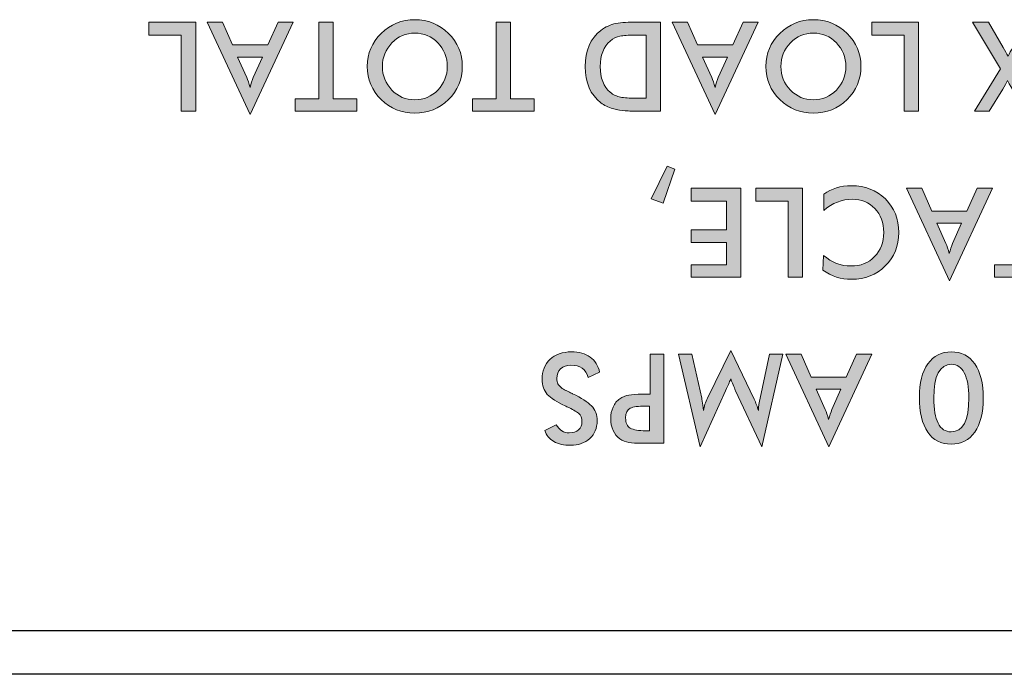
# Model space of a CAD drawing. Header units: inches. Extents: x -3.1 to 15.2, y -1.5 to 10.6.
# Tile 56 of 89: x 6.591 to 6.888, y 7.821 to 8.018. Entities that reach past the tile are written whole.
import ezdxf

# ---------------------------------------------------------------- set-up
doc = ezdxf.new("R2010")
doc.units = ezdxf.units.IN
doc.header["$MEASUREMENT"] = 0
doc.layers.add('Screenprinting', color=7, linetype='Continuous')

# ---------------------------------------------------------------- blocks, each defined once
blk = doc.blocks.new('block 1703')
at = {"color": 7, "lineweight": 25, "true_color": 0xffffff}
blk.add_lwpolyline([(7.69159, 7.82089), (0.09159, 7.82089)], dxfattribs=at)
blk = doc.blocks.new('block 1706')
at = {"color": 7, "lineweight": 25, "true_color": 0xffffff}
blk.add_lwpolyline([(0.45759, 7.83409), (7.32559, 7.83409)], dxfattribs=at)
blk = doc.blocks.new('block 3265')
at = {"layer": 'Screenprinting', "true_color": 0xffffff}
h = blk.add_hatch(color=7, dxfattribs=at)
h.dxf.hatch_style = 2
h.paths.add_polyline_path([(6.64449, 8.01729), (6.64449, 7.99047), (6.64015, 7.99047), (6.64015, 8.01339), (6.63041, 8.01339), (6.63041, 8.01729)])
h = blk.add_hatch(color=7, dxfattribs=at)
h.dxf.hatch_style = 2
h.paths.add_polyline_path([(6.65255, 8.01729), (6.65557, 8.01039), (6.66618, 8.01039), (6.66928, 8.01729), (6.67386, 8.01729), (6.6609, 7.98943), (6.64794, 8.01729)])
edge = h.paths.add_edge_path()
edge.add_spline(control_points=[(6.66456, 8.00675), (6.66456, 8.00675), (6.65712, 8.00675), (6.65712, 8.00675), (6.65712, 8.00675), (6.65984, 8.00064), (6.65984, 8.00064), (6.66017, 7.99986), (6.66051, 7.99885), (6.66086, 7.9976), (6.66116, 7.99878), (6.66149, 7.99979), (6.66184, 8.00064), (6.66184, 8.00064), (6.66456, 8.00675), (6.66456, 8.00675)], knot_values=[0, 0, 0, 0, 1, 1, 1, 2, 2, 2, 3, 3, 3, 4, 4, 4, 5, 5, 5, 5], degree=3, periodic=1)
h = blk.add_hatch(color=7, dxfattribs=at)
h.dxf.hatch_style = 2
h.paths.add_polyline_path([(6.68157, 7.99419), (6.68157, 8.01729), (6.68593, 8.01729), (6.68593, 7.99419), (6.69305, 7.99419), (6.69305, 7.99047), (6.67449, 7.99047), (6.67449, 7.99419)])
h = blk.add_hatch(color=7, dxfattribs=at)
h.dxf.hatch_style = 2
edge = h.paths.add_edge_path()
edge.add_spline(control_points=[(6.69617, 8.00394), (6.69617, 8.00784), (6.69756, 8.01116), (6.70036, 8.01388), (6.70318, 8.01663), (6.70656, 8.01801), (6.71048, 8.01801), (6.71445, 8.01801), (6.71783, 8.01663), (6.72062, 8.01388), (6.7234, 8.01118), (6.72479, 8.00787), (6.72479, 8.00394), (6.72479, 8.00001), (6.7234, 7.99669), (6.72062, 7.99396), (6.71783, 7.99124), (6.71445, 7.98987), (6.71048, 7.98987), (6.70653, 7.98987), (6.70315, 7.99124), (6.70036, 7.99396), (6.69756, 7.99671), (6.69617, 8.00004), (6.69617, 8.00394)], knot_values=[0, 0, 0, 0, 1, 1, 1, 2, 2, 2, 3, 3, 3, 4, 4, 4, 5, 5, 5, 6, 6, 6, 7, 7, 7, 8, 8, 8, 8], degree=3, periodic=1)
edge = h.paths.add_edge_path()
edge.add_spline(control_points=[(6.7007, 8.00394), (6.7007, 8.00117), (6.70166, 7.99879), (6.70359, 7.99681), (6.70546, 7.99487), (6.70775, 7.99389), (6.71048, 7.99389), (6.7132, 7.99389), (6.71551, 7.99487), (6.71741, 7.99681), (6.71931, 7.99877), (6.72026, 8.00114), (6.72026, 8.00394), (6.72026, 8.00671), (6.71931, 8.00908), (6.71741, 8.01103), (6.71551, 8.01298), (6.7132, 8.01396), (6.71048, 8.01396), (6.70778, 8.01396), (6.70549, 8.01298), (6.70359, 8.01103), (6.70166, 8.00905), (6.7007, 8.00669), (6.7007, 8.00394)], knot_values=[0, 0, 0, 0, 1, 1, 1, 2, 2, 2, 3, 3, 3, 4, 4, 4, 5, 5, 5, 6, 6, 6, 7, 7, 7, 8, 8, 8, 8], degree=3, periodic=1)
h = blk.add_hatch(color=7, dxfattribs=at)
h.dxf.hatch_style = 2
h.paths.add_polyline_path([(6.73497, 7.99419), (6.73497, 8.01729), (6.73933, 8.01729), (6.73933, 7.99419), (6.74645, 7.99419), (6.74645, 7.99047), (6.72789, 7.99047), (6.72789, 7.99419)])
h = blk.add_hatch(color=7, dxfattribs=at)
h.dxf.hatch_style = 2
edge = h.paths.add_edge_path()
edge.add_spline(control_points=[(6.78453, 8.01729), (6.78453, 8.01729), (6.78453, 7.99047), (6.78453, 7.99047), (6.78453, 7.99047), (6.77866, 7.99047), (6.77866, 7.99047), (6.7765, 7.99047), (6.7749, 7.99051), (6.77384, 7.99057), (6.77279, 7.99063), (6.77155, 7.99085), (6.77016, 7.99122), (6.76876, 7.9916), (6.76754, 7.99219), (6.76652, 7.99299), (6.76337, 7.99542), (6.7618, 7.99905), (6.7618, 8.0039), (6.7618, 8.00873), (6.76337, 8.01236), (6.76652, 8.01478), (6.76792, 8.01586), (6.76944, 8.01654), (6.77106, 8.01685), (6.77271, 8.01714), (6.77485, 8.01729), (6.77749, 8.01729), (6.77749, 8.01729), (6.78453, 8.01729), (6.78453, 8.01729)], knot_values=[0, 0, 0, 0, 1, 1, 1, 2, 2, 2, 3, 3, 3, 4, 4, 4, 5, 5, 5, 6, 6, 6, 7, 7, 7, 8, 8, 8, 9, 9, 9, 10, 10, 10, 10], degree=3, periodic=1)
edge = h.paths.add_edge_path()
edge.add_spline(control_points=[(6.78019, 8.01335), (6.78019, 8.01335), (6.77652, 8.01335), (6.77652, 8.01335), (6.77477, 8.01335), (6.77336, 8.01325), (6.77228, 8.01303), (6.77121, 8.01282), (6.77024, 8.01234), (6.76937, 8.01159), (6.76735, 8.00987), (6.76633, 8.00729), (6.76633, 8.00387), (6.76633, 8.00044), (6.76735, 7.99786), (6.76937, 7.99614), (6.77026, 7.99539), (6.77129, 7.99491), (6.77243, 7.9947), (6.77359, 7.99448), (6.77512, 7.99438), (6.77705, 7.99438), (6.77705, 7.99438), (6.78019, 7.99438), (6.78019, 7.99438), (6.78019, 7.99438), (6.78019, 8.01335), (6.78019, 8.01335)], knot_values=[0, 0, 0, 0, 1, 1, 1, 2, 2, 2, 3, 3, 3, 4, 4, 4, 5, 5, 5, 6, 6, 6, 7, 7, 7, 8, 8, 8, 9, 9, 9, 9], degree=3, periodic=1)
h = blk.add_hatch(color=7, dxfattribs=at)
h.dxf.hatch_style = 2
h.paths.add_polyline_path([(6.7926, 8.01729), (6.79563, 8.01039), (6.80623, 8.01039), (6.80934, 8.01729), (6.81391, 8.01729), (6.80096, 7.98943), (6.78799, 8.01729)])
edge = h.paths.add_edge_path()
edge.add_spline(control_points=[(6.80462, 8.00675), (6.80462, 8.00675), (6.79717, 8.00675), (6.79717, 8.00675), (6.79717, 8.00675), (6.7999, 8.00064), (6.7999, 8.00064), (6.80023, 7.99986), (6.80056, 7.99885), (6.80092, 7.9976), (6.80122, 7.99878), (6.80154, 7.99979), (6.80189, 8.00064), (6.80189, 8.00064), (6.80462, 8.00675), (6.80462, 8.00675)], knot_values=[0, 0, 0, 0, 1, 1, 1, 2, 2, 2, 3, 3, 3, 4, 4, 4, 5, 5, 5, 5], degree=3, periodic=1)
h = blk.add_hatch(color=7, dxfattribs=at)
h.dxf.hatch_style = 2
edge = h.paths.add_edge_path()
edge.add_spline(control_points=[(6.81622, 8.00394), (6.81622, 8.00784), (6.81761, 8.01116), (6.82041, 8.01388), (6.82323, 8.01663), (6.82661, 8.01801), (6.83053, 8.01801), (6.8345, 8.01801), (6.83788, 8.01663), (6.84067, 8.01388), (6.84345, 8.01118), (6.84484, 8.00787), (6.84484, 8.00394), (6.84484, 8.00001), (6.84345, 7.99669), (6.84067, 7.99396), (6.83788, 7.99124), (6.8345, 7.98987), (6.83053, 7.98987), (6.82658, 7.98987), (6.8232, 7.99124), (6.82041, 7.99396), (6.81761, 7.99671), (6.81622, 8.00004), (6.81622, 8.00394)], knot_values=[0, 0, 0, 0, 1, 1, 1, 2, 2, 2, 3, 3, 3, 4, 4, 4, 5, 5, 5, 6, 6, 6, 7, 7, 7, 8, 8, 8, 8], degree=3, periodic=1)
edge = h.paths.add_edge_path()
edge.add_spline(control_points=[(6.82075, 8.00394), (6.82075, 8.00117), (6.82171, 7.99879), (6.82364, 7.99681), (6.82551, 7.99487), (6.8278, 7.99389), (6.83053, 7.99389), (6.83325, 7.99389), (6.83556, 7.99487), (6.83746, 7.99681), (6.83936, 7.99877), (6.8403, 8.00114), (6.8403, 8.00394), (6.8403, 8.00671), (6.83936, 8.00908), (6.83746, 8.01103), (6.83556, 8.01298), (6.83325, 8.01396), (6.83053, 8.01396), (6.82783, 8.01396), (6.82553, 8.01298), (6.82364, 8.01103), (6.82171, 8.00905), (6.82075, 8.00669), (6.82075, 8.00394)], knot_values=[0, 0, 0, 0, 1, 1, 1, 2, 2, 2, 3, 3, 3, 4, 4, 4, 5, 5, 5, 6, 6, 6, 7, 7, 7, 8, 8, 8, 8], degree=3, periodic=1)
h = blk.add_hatch(color=7, dxfattribs=at)
h.dxf.hatch_style = 2
h.paths.add_polyline_path([(6.86221, 8.01729), (6.86221, 7.99047), (6.85787, 7.99047), (6.85787, 8.01339), (6.84813, 8.01339), (6.84813, 8.01729)])
h = blk.add_hatch(color=7, dxfattribs=at)
h.dxf.hatch_style = 2
edge = h.paths.add_edge_path()
edge.add_spline(control_points=[(6.8999, 8.01729), (6.8999, 8.01729), (6.89121, 8.00326), (6.89121, 8.00326), (6.89121, 8.00326), (6.89889, 7.99047), (6.89889, 7.99047), (6.89889, 7.99047), (6.89431, 7.99047), (6.89431, 7.99047), (6.89431, 7.99047), (6.89046, 7.99704), (6.89046, 7.99704), (6.89026, 7.99734), (6.88978, 7.99823), (6.88904, 7.9997), (6.88866, 7.99895), (6.88817, 7.99807), (6.88757, 7.99708), (6.88757, 7.99708), (6.88349, 7.99047), (6.88349, 7.99047), (6.88349, 7.99047), (6.87903, 7.99047), (6.87903, 7.99047), (6.87903, 7.99047), (6.88687, 8.00319), (6.88687, 8.00319), (6.88687, 8.00319), (6.87843, 8.01729), (6.87843, 8.01729), (6.87843, 8.01729), (6.88323, 8.01729), (6.88323, 8.01729), (6.88323, 8.01729), (6.88772, 8.00968), (6.88772, 8.00968), (6.88828, 8.00868), (6.88875, 8.00778), (6.88915, 8.00698), (6.88955, 8.00783), (6.89004, 8.00871), (6.89061, 8.00964), (6.89061, 8.00964), (6.89529, 8.01729), (6.89529, 8.01729), (6.89529, 8.01729), (6.8999, 8.01729), (6.8999, 8.01729)], knot_values=[0, 0, 0, 0, 1, 1, 1, 2, 2, 2, 3, 3, 3, 4, 4, 4, 5, 5, 5, 6, 6, 6, 7, 7, 7, 8, 8, 8, 9, 9, 9, 10, 10, 10, 11, 11, 11, 12, 12, 12, 13, 13, 13, 14, 14, 14, 15, 15, 15, 16, 16, 16, 16], degree=3, periodic=1)
h = blk.add_hatch(color=7, dxfattribs=at)
h.dxf.hatch_style = 2
h.paths.add_polyline_path([(6.78525, 7.96275), (6.78168, 7.96406), (6.78644, 7.97388), (6.7888, 7.97295)])
h = blk.add_hatch(color=7, dxfattribs=at)
h.dxf.hatch_style = 2
h.paths.add_polyline_path([(6.8087, 7.96729), (6.8087, 7.94046), (6.79376, 7.94046), (6.79376, 7.94418), (6.80436, 7.94418), (6.80436, 7.95089), (6.79376, 7.95089), (6.79376, 7.95472), (6.80436, 7.95472), (6.80436, 7.96339), (6.79376, 7.96339), (6.79376, 7.96729)])
h = blk.add_hatch(color=7, dxfattribs=at)
h.dxf.hatch_style = 2
h.paths.add_polyline_path([(6.82726, 7.96729), (6.82726, 7.94046), (6.82292, 7.94046), (6.82292, 7.96339), (6.81318, 7.96339), (6.81318, 7.96729)])
h = blk.add_hatch(color=7, dxfattribs=at)
h.dxf.hatch_style = 2
edge = h.paths.add_edge_path()
edge.add_spline(control_points=[(6.83359, 7.94699), (6.83606, 7.94489), (6.83881, 7.94384), (6.84184, 7.94384), (6.84475, 7.94384), (6.84713, 7.94478), (6.84897, 7.94666), (6.8508, 7.94853), (6.85173, 7.95097), (6.85173, 7.95397), (6.85173, 7.9569), (6.85083, 7.95929), (6.84903, 7.96115), (6.84722, 7.96301), (6.84498, 7.96395), (6.84229, 7.96395), (6.83914, 7.96395), (6.83625, 7.96282), (6.83363, 7.96057), (6.83363, 7.96057), (6.83363, 7.96549), (6.83363, 7.96549), (6.83598, 7.96716), (6.83875, 7.968), (6.84195, 7.968), (6.8461, 7.968), (6.84951, 7.96667), (6.85221, 7.96402), (6.85491, 7.96137), (6.85626, 7.95801), (6.85626, 7.95393), (6.85626, 7.94988), (6.8549, 7.94652), (6.85217, 7.94384), (6.84945, 7.94117), (6.84607, 7.93983), (6.84201, 7.93983), (6.83889, 7.93983), (6.83601, 7.94076), (6.83336, 7.94261), (6.83336, 7.94261), (6.83359, 7.94699), (6.83359, 7.94699)], knot_values=[0, 0, 0, 0, 1, 1, 1, 2, 2, 2, 3, 3, 3, 4, 4, 4, 5, 5, 5, 6, 6, 6, 7, 7, 7, 8, 8, 8, 9, 9, 9, 10, 10, 10, 11, 11, 11, 12, 12, 12, 13, 13, 13, 14, 14, 14, 14], degree=3, periodic=1)
h = blk.add_hatch(color=7, dxfattribs=at)
h.dxf.hatch_style = 2
h.paths.add_polyline_path([(6.86316, 7.96729), (6.86618, 7.96038), (6.87679, 7.96038), (6.8799, 7.96729), (6.88447, 7.96729), (6.87151, 7.93942), (6.85855, 7.96729)])
edge = h.paths.add_edge_path()
edge.add_spline(control_points=[(6.87518, 7.95675), (6.87518, 7.95675), (6.86773, 7.95675), (6.86773, 7.95675), (6.86773, 7.95675), (6.87046, 7.95063), (6.87046, 7.95063), (6.87078, 7.94986), (6.87112, 7.94885), (6.87147, 7.94759), (6.87177, 7.94877), (6.8721, 7.94978), (6.87245, 7.95063), (6.87245, 7.95063), (6.87518, 7.95675), (6.87518, 7.95675)], knot_values=[0, 0, 0, 0, 1, 1, 1, 2, 2, 2, 3, 3, 3, 4, 4, 4, 5, 5, 5, 5], degree=3, periodic=1)
h = blk.add_hatch(color=7, dxfattribs=at)
h.dxf.hatch_style = 2
h.paths.add_polyline_path([(6.89218, 7.94418), (6.89218, 7.96729), (6.89654, 7.96729), (6.89654, 7.94418), (6.90366, 7.94418), (6.90366, 7.94046), (6.8851, 7.94046), (6.8851, 7.94418)])
h = blk.add_hatch(color=7, dxfattribs=at)
h.dxf.hatch_style = 2
edge = h.paths.add_edge_path()
edge.add_spline(control_points=[(6.79692, 7.90403), (6.79692, 7.90401), (6.79708, 7.90278), (6.7974, 7.90036), (6.79762, 7.90158), (6.79804, 7.90282), (6.79864, 7.90407), (6.79864, 7.90407), (6.80565, 7.91836), (6.80565, 7.91836), (6.80565, 7.91836), (6.81265, 7.90377), (6.81265, 7.90377), (6.81323, 7.90259), (6.81367, 7.90146), (6.81396, 7.90036), (6.81399, 7.9015), (6.81415, 7.90274), (6.81445, 7.90407), (6.81445, 7.90407), (6.81734, 7.91727), (6.81734, 7.91727), (6.81734, 7.91727), (6.82134, 7.91727), (6.82134, 7.91727), (6.82134, 7.91727), (6.81501, 7.8894), (6.81501, 7.8894), (6.81501, 7.8894), (6.8071, 7.90624), (6.8071, 7.90624), (6.80686, 7.90679), (6.80637, 7.90801), (6.80565, 7.90988), (6.80547, 7.9094), (6.80496, 7.9082), (6.8041, 7.90624), (6.8041, 7.90624), (6.79639, 7.8894), (6.79639, 7.8894), (6.79639, 7.8894), (6.7899, 7.91727), (6.7899, 7.91727), (6.7899, 7.91727), (6.79396, 7.91727), (6.79396, 7.91727), (6.79396, 7.91727), (6.79692, 7.90403), (6.79692, 7.90403)], knot_values=[0, 0, 0, 0, 1, 1, 1, 2, 2, 2, 3, 3, 3, 4, 4, 4, 5, 5, 5, 6, 6, 6, 7, 7, 7, 8, 8, 8, 9, 9, 9, 10, 10, 10, 11, 11, 11, 12, 12, 12, 13, 13, 13, 14, 14, 14, 15, 15, 15, 16, 16, 16, 16], degree=3, periodic=1)
h = blk.add_hatch(color=7, dxfattribs=at)
h.dxf.hatch_style = 2
edge = h.paths.add_edge_path()
edge.add_spline(control_points=[(6.76615, 7.91191), (6.76615, 7.91191), (6.76267, 7.91029), (6.76267, 7.91029), (6.76202, 7.91275), (6.76029, 7.91397), (6.7575, 7.91397), (6.7562, 7.91397), (6.75517, 7.91361), (6.75441, 7.91288), (6.75365, 7.91216), (6.75326, 7.91119), (6.75326, 7.90999), (6.75326, 7.90967), (6.7533, 7.90937), (6.75338, 7.90909), (6.75345, 7.90882), (6.75353, 7.90858), (6.75359, 7.90836), (6.75368, 7.90815), (6.75382, 7.90794), (6.75404, 7.90772), (6.75427, 7.90751), (6.75445, 7.90734), (6.75457, 7.90722), (6.75469, 7.90709), (6.75494, 7.90693), (6.7553, 7.90673), (6.75567, 7.90653), (6.75593, 7.90639), (6.75608, 7.90632), (6.75623, 7.90624), (6.75654, 7.90609), (6.75703, 7.90585), (6.75751, 7.90561), (6.75784, 7.90546), (6.75802, 7.90538), (6.76067, 7.90408), (6.76256, 7.90287), (6.7637, 7.90174), (6.76484, 7.90061), (6.76539, 7.8991), (6.76539, 7.8972), (6.76539, 7.89503), (6.76466, 7.89326), (6.7632, 7.89189), (6.76172, 7.89053), (6.75977, 7.88985), (6.75735, 7.88985), (6.75537, 7.88985), (6.75372, 7.89023), (6.75239, 7.891), (6.75104, 7.89176), (6.75012, 7.89285), (6.74962, 7.89428), (6.74962, 7.89428), (6.75304, 7.89604), (6.75304, 7.89604), (6.75406, 7.89442), (6.75538, 7.8936), (6.75701, 7.8936), (6.75818, 7.8936), (6.75911, 7.89391), (6.75979, 7.89452), (6.76048, 7.89513), (6.76082, 7.89596), (6.76082, 7.89698), (6.76082, 7.89808), (6.76048, 7.89892), (6.75979, 7.89949), (6.75911, 7.90007), (6.75795, 7.90073), (6.75629, 7.90148), (6.75605, 7.9016), (6.75586, 7.90169), (6.75574, 7.90174), (6.75324, 7.90289), (6.75145, 7.90405), (6.75039, 7.90519), (6.74934, 7.90634), (6.74881, 7.90784), (6.74881, 7.9097), (6.74881, 7.91222), (6.74959, 7.91423), (6.75118, 7.91573), (6.75277, 7.91723), (6.75494, 7.91798), (6.75768, 7.91798), (6.75996, 7.91798), (6.76183, 7.91746), (6.76328, 7.91641), (6.76474, 7.91536), (6.76571, 7.91386), (6.76615, 7.91191)], knot_values=[0, 0, 0, 0, 1, 1, 1, 2, 2, 2, 3, 3, 3, 4, 4, 4, 5, 5, 5, 6, 6, 6, 7, 7, 7, 8, 8, 8, 9, 9, 9, 10, 10, 10, 11, 11, 11, 12, 12, 12, 13, 13, 13, 14, 14, 14, 15, 15, 15, 16, 16, 16, 17, 17, 17, 18, 18, 18, 19, 19, 19, 20, 20, 20, 21, 21, 21, 22, 22, 22, 23, 23, 23, 24, 24, 24, 25, 25, 25, 26, 26, 26, 27, 27, 27, 28, 28, 28, 29, 29, 29, 30, 30, 30, 31, 31, 31, 31], degree=3, periodic=1)
h = blk.add_hatch(color=7, dxfattribs=at)
h.dxf.hatch_style = 2
edge = h.paths.add_edge_path()
edge.add_spline(control_points=[(6.7814, 7.90523), (6.7814, 7.90523), (6.7814, 7.91727), (6.7814, 7.91727), (6.7814, 7.91727), (6.78548, 7.91727), (6.78548, 7.91727), (6.78548, 7.91727), (6.78548, 7.89045), (6.78548, 7.89045), (6.78548, 7.89045), (6.77889, 7.89045), (6.77889, 7.89045), (6.77725, 7.89045), (6.77592, 7.89053), (6.77492, 7.89069), (6.77393, 7.89086), (6.77302, 7.89124), (6.77219, 7.89184), (6.77136, 7.89244), (6.77071, 7.89327), (6.77022, 7.89433), (6.76973, 7.8954), (6.76949, 7.89657), (6.76949, 7.89784), (6.76949, 7.89912), (6.76973, 7.90029), (6.77022, 7.90137), (6.77071, 7.90244), (6.77136, 7.90328), (6.77219, 7.90388), (6.77302, 7.90445), (6.77393, 7.90483), (6.77492, 7.90499), (6.77592, 7.90515), (6.77725, 7.90523), (6.77889, 7.90523), (6.77889, 7.90523), (6.7814, 7.90523), (6.7814, 7.90523)], knot_values=[0, 0, 0, 0, 1, 1, 1, 2, 2, 2, 3, 3, 3, 4, 4, 4, 5, 5, 5, 6, 6, 6, 7, 7, 7, 8, 8, 8, 9, 9, 9, 10, 10, 10, 11, 11, 11, 12, 12, 12, 13, 13, 13, 13], degree=3, periodic=1)
edge = h.paths.add_edge_path()
edge.add_spline(control_points=[(6.78114, 7.90167), (6.78114, 7.90167), (6.78002, 7.90167), (6.78002, 7.90167), (6.77782, 7.90167), (6.77626, 7.90144), (6.77535, 7.90099), (6.77444, 7.90054), (6.77398, 7.89958), (6.77398, 7.89811), (6.77398, 7.89658), (6.77445, 7.89555), (6.77539, 7.89501), (6.77633, 7.89447), (6.77787, 7.89421), (6.78002, 7.89421), (6.78002, 7.89421), (6.78114, 7.89421), (6.78114, 7.89421), (6.78114, 7.89421), (6.78114, 7.90167), (6.78114, 7.90167)], knot_values=[0, 0, 0, 0, 1, 1, 1, 2, 2, 2, 3, 3, 3, 4, 4, 4, 5, 5, 5, 6, 6, 6, 7, 7, 7, 7], degree=3, periodic=1)
h = blk.add_hatch(color=7, dxfattribs=at)
h.dxf.hatch_style = 2
h.paths.add_polyline_path([(6.82681, 7.91727), (6.82983, 7.91037), (6.84044, 7.91037), (6.84355, 7.91727), (6.84812, 7.91727), (6.83516, 7.8894), (6.8222, 7.91727)])
edge = h.paths.add_edge_path()
edge.add_spline(control_points=[(6.83883, 7.90673), (6.83883, 7.90673), (6.83138, 7.90673), (6.83138, 7.90673), (6.83138, 7.90673), (6.83411, 7.90061), (6.83411, 7.90061), (6.83443, 7.89984), (6.83477, 7.89883), (6.83512, 7.89758), (6.83542, 7.89876), (6.83575, 7.89977), (6.8361, 7.90061), (6.8361, 7.90061), (6.83883, 7.90673), (6.83883, 7.90673)], knot_values=[0, 0, 0, 0, 1, 1, 1, 2, 2, 2, 3, 3, 3, 4, 4, 4, 5, 5, 5, 5], degree=3, periodic=1)
h = blk.add_hatch(color=7, dxfattribs=at)
h.dxf.hatch_style = 2
edge = h.paths.add_edge_path()
edge.add_spline(control_points=[(6.86244, 7.90436), (6.86244, 7.90864), (6.86329, 7.91198), (6.86502, 7.91438), (6.86674, 7.91678), (6.8691, 7.91798), (6.87207, 7.91798), (6.87509, 7.91798), (6.87745, 7.91677), (6.87915, 7.91435), (6.88085, 7.91192), (6.8817, 7.90849), (6.8817, 7.90407), (6.8817, 7.89966), (6.88085, 7.89625), (6.87912, 7.89383), (6.87741, 7.8914), (6.87505, 7.89019), (6.87203, 7.89019), (6.86898, 7.89019), (6.86662, 7.8914), (6.86495, 7.89385), (6.86328, 7.89628), (6.86244, 7.89979), (6.86244, 7.90436)], knot_values=[0, 0, 0, 0, 1, 1, 1, 2, 2, 2, 3, 3, 3, 4, 4, 4, 5, 5, 5, 6, 6, 6, 7, 7, 7, 8, 8, 8, 8], degree=3, periodic=1)
edge = h.paths.add_edge_path()
edge.add_spline(control_points=[(6.87214, 7.91423), (6.86857, 7.91423), (6.86678, 7.91083), (6.86678, 7.90403), (6.86678, 7.90073), (6.86723, 7.89821), (6.86811, 7.89649), (6.869, 7.89476), (6.87029, 7.8939), (6.87199, 7.8939), (6.87557, 7.8939), (6.87735, 7.8973), (6.87735, 7.90411), (6.87735, 7.90738), (6.8769, 7.90988), (6.87598, 7.91163), (6.87507, 7.91336), (6.87379, 7.91423), (6.87214, 7.91423)], knot_values=[0, 0, 0, 0, 1, 1, 1, 2, 2, 2, 3, 3, 3, 4, 4, 4, 5, 5, 5, 6, 6, 6, 6], degree=3, periodic=1)
at = {"layer": 'Screenprinting', "lineweight": 0}
for points in [[(6.64449, 8.01729), (6.64449, 7.99047), (6.64015, 7.99047), (6.64015, 8.01339), (6.63041, 8.01339), (6.63041, 8.01729), (6.64449, 8.01729)], [(6.65255, 8.01729), (6.65557, 8.01039), (6.66618, 8.01039), (6.66928, 8.01729), (6.67386, 8.01729), (6.6609, 7.98943), (6.64794, 8.01729), (6.65255, 8.01729)], [(6.68157, 7.99419), (6.68157, 8.01729), (6.68593, 8.01729), (6.68593, 7.99419), (6.69305, 7.99419), (6.69305, 7.99047), (6.67449, 7.99047), (6.67449, 7.99419), (6.68157, 7.99419)], [(6.73497, 7.99419), (6.73497, 8.01729), (6.73933, 8.01729), (6.73933, 7.99419), (6.74645, 7.99419), (6.74645, 7.99047), (6.72789, 7.99047), (6.72789, 7.99419), (6.73497, 7.99419)], [(6.7926, 8.01729), (6.79563, 8.01039), (6.80623, 8.01039), (6.80934, 8.01729), (6.81391, 8.01729), (6.80096, 7.98943), (6.78799, 8.01729), (6.7926, 8.01729)], [(6.86221, 8.01729), (6.86221, 7.99047), (6.85787, 7.99047), (6.85787, 8.01339), (6.84813, 8.01339), (6.84813, 8.01729), (6.86221, 8.01729)], [(6.78525, 7.96275), (6.78168, 7.96406), (6.78644, 7.97388), (6.7888, 7.97295), (6.78525, 7.96275)], [(6.8087, 7.96729), (6.8087, 7.94046), (6.79376, 7.94046), (6.79376, 7.94418), (6.80436, 7.94418), (6.80436, 7.95089), (6.79376, 7.95089), (6.79376, 7.95472), (6.80436, 7.95472), (6.80436, 7.96339), (6.79376, 7.96339), (6.79376, 7.96729), (6.8087, 7.96729)], [(6.82726, 7.96729), (6.82726, 7.94046), (6.82292, 7.94046), (6.82292, 7.96339), (6.81318, 7.96339), (6.81318, 7.96729), (6.82726, 7.96729)], [(6.86316, 7.96729), (6.86618, 7.96038), (6.87679, 7.96038), (6.8799, 7.96729), (6.88447, 7.96729), (6.87151, 7.93942), (6.85855, 7.96729), (6.86316, 7.96729)], [(6.89218, 7.94418), (6.89218, 7.96729), (6.89654, 7.96729), (6.89654, 7.94418), (6.90366, 7.94418), (6.90366, 7.94046), (6.8851, 7.94046), (6.8851, 7.94418), (6.89218, 7.94418)], [(6.82681, 7.91727), (6.82983, 7.91037), (6.84044, 7.91037), (6.84355, 7.91727), (6.84812, 7.91727), (6.83516, 7.8894), (6.8222, 7.91727), (6.82681, 7.91727)]]:
    blk.add_lwpolyline(points, dxfattribs=at)
for points, knots in [([(6.69617, 8.00394), (6.69617, 8.00784), (6.69756, 8.01116), (6.70036, 8.01388), (6.70318, 8.01663), (6.70656, 8.01801), (6.71048, 8.01801), (6.71445, 8.01801), (6.71783, 8.01663), (6.72062, 8.01388), (6.7234, 8.01118), (6.72479, 8.00787), (6.72479, 8.00394), (6.72479, 8.00001), (6.7234, 7.99669), (6.72062, 7.99396), (6.71783, 7.99124), (6.71445, 7.98987), (6.71048, 7.98987), (6.70653, 7.98987), (6.70315, 7.99124), (6.70036, 7.99396), (6.69756, 7.99671), (6.69617, 8.00004), (6.69617, 8.00394)], [0, 0, 0, 0, 1, 1, 1, 2, 2, 2, 3, 3, 3, 4, 4, 4, 5, 5, 5, 6, 6, 6, 7, 7, 7, 8, 8, 8, 8]), ([(6.78453, 8.01729), (6.78453, 8.01729), (6.78453, 7.99047), (6.78453, 7.99047), (6.78453, 7.99047), (6.77866, 7.99047), (6.77866, 7.99047), (6.7765, 7.99047), (6.7749, 7.99051), (6.77384, 7.99057), (6.77279, 7.99063), (6.77155, 7.99085), (6.77016, 7.99122), (6.76876, 7.9916), (6.76754, 7.99219), (6.76652, 7.99299), (6.76337, 7.99542), (6.7618, 7.99905), (6.7618, 8.0039), (6.7618, 8.00873), (6.76337, 8.01236), (6.76652, 8.01478), (6.76792, 8.01586), (6.76944, 8.01654), (6.77106, 8.01685), (6.77271, 8.01714), (6.77485, 8.01729), (6.77749, 8.01729), (6.77749, 8.01729), (6.78453, 8.01729), (6.78453, 8.01729)], [0, 0, 0, 0, 1, 1, 1, 2, 2, 2, 3, 3, 3, 4, 4, 4, 5, 5, 5, 6, 6, 6, 7, 7, 7, 8, 8, 8, 9, 9, 9, 10, 10, 10, 10]), ([(6.81622, 8.00394), (6.81622, 8.00784), (6.81761, 8.01116), (6.82041, 8.01388), (6.82323, 8.01663), (6.82661, 8.01801), (6.83053, 8.01801), (6.8345, 8.01801), (6.83788, 8.01663), (6.84067, 8.01388), (6.84345, 8.01118), (6.84484, 8.00787), (6.84484, 8.00394), (6.84484, 8.00001), (6.84345, 7.99669), (6.84067, 7.99396), (6.83788, 7.99124), (6.8345, 7.98987), (6.83053, 7.98987), (6.82658, 7.98987), (6.8232, 7.99124), (6.82041, 7.99396), (6.81761, 7.99671), (6.81622, 8.00004), (6.81622, 8.00394)], [0, 0, 0, 0, 1, 1, 1, 2, 2, 2, 3, 3, 3, 4, 4, 4, 5, 5, 5, 6, 6, 6, 7, 7, 7, 8, 8, 8, 8]), ([(6.8999, 8.01729), (6.8999, 8.01729), (6.89121, 8.00326), (6.89121, 8.00326), (6.89121, 8.00326), (6.89889, 7.99047), (6.89889, 7.99047), (6.89889, 7.99047), (6.89431, 7.99047), (6.89431, 7.99047), (6.89431, 7.99047), (6.89046, 7.99704), (6.89046, 7.99704), (6.89026, 7.99734), (6.88978, 7.99823), (6.88904, 7.9997), (6.88866, 7.99895), (6.88817, 7.99807), (6.88757, 7.99708), (6.88757, 7.99708), (6.88349, 7.99047), (6.88349, 7.99047), (6.88349, 7.99047), (6.87903, 7.99047), (6.87903, 7.99047), (6.87903, 7.99047), (6.88687, 8.00319), (6.88687, 8.00319), (6.88687, 8.00319), (6.87843, 8.01729), (6.87843, 8.01729), (6.87843, 8.01729), (6.88323, 8.01729), (6.88323, 8.01729), (6.88323, 8.01729), (6.88772, 8.00968), (6.88772, 8.00968), (6.88828, 8.00868), (6.88875, 8.00778), (6.88915, 8.00698), (6.88955, 8.00783), (6.89004, 8.00871), (6.89061, 8.00964), (6.89061, 8.00964), (6.89529, 8.01729), (6.89529, 8.01729), (6.89529, 8.01729), (6.8999, 8.01729), (6.8999, 8.01729)], [0, 0, 0, 0, 1, 1, 1, 2, 2, 2, 3, 3, 3, 4, 4, 4, 5, 5, 5, 6, 6, 6, 7, 7, 7, 8, 8, 8, 9, 9, 9, 10, 10, 10, 11, 11, 11, 12, 12, 12, 13, 13, 13, 14, 14, 14, 15, 15, 15, 16, 16, 16, 16]), ([(6.7007, 8.00394), (6.7007, 8.00117), (6.70166, 7.99879), (6.70359, 7.99681), (6.70546, 7.99487), (6.70775, 7.99389), (6.71048, 7.99389), (6.7132, 7.99389), (6.71551, 7.99487), (6.71741, 7.99681), (6.71931, 7.99877), (6.72026, 8.00114), (6.72026, 8.00394), (6.72026, 8.00671), (6.71931, 8.00908), (6.71741, 8.01103), (6.71551, 8.01298), (6.7132, 8.01396), (6.71048, 8.01396), (6.70778, 8.01396), (6.70549, 8.01298), (6.70359, 8.01103), (6.70166, 8.00905), (6.7007, 8.00669), (6.7007, 8.00394)], [0, 0, 0, 0, 1, 1, 1, 2, 2, 2, 3, 3, 3, 4, 4, 4, 5, 5, 5, 6, 6, 6, 7, 7, 7, 8, 8, 8, 8]), ([(6.78019, 8.01335), (6.78019, 8.01335), (6.77652, 8.01335), (6.77652, 8.01335), (6.77477, 8.01335), (6.77336, 8.01325), (6.77228, 8.01303), (6.77121, 8.01282), (6.77024, 8.01234), (6.76937, 8.01159), (6.76735, 8.00987), (6.76633, 8.00729), (6.76633, 8.00387), (6.76633, 8.00044), (6.76735, 7.99786), (6.76937, 7.99614), (6.77026, 7.99539), (6.77129, 7.99491), (6.77243, 7.9947), (6.77359, 7.99448), (6.77512, 7.99438), (6.77705, 7.99438), (6.77705, 7.99438), (6.78019, 7.99438), (6.78019, 7.99438), (6.78019, 7.99438), (6.78019, 8.01335), (6.78019, 8.01335)], [0, 0, 0, 0, 1, 1, 1, 2, 2, 2, 3, 3, 3, 4, 4, 4, 5, 5, 5, 6, 6, 6, 7, 7, 7, 8, 8, 8, 9, 9, 9, 9]), ([(6.82075, 8.00394), (6.82075, 8.00117), (6.82171, 7.99879), (6.82364, 7.99681), (6.82551, 7.99487), (6.8278, 7.99389), (6.83053, 7.99389), (6.83325, 7.99389), (6.83556, 7.99487), (6.83746, 7.99681), (6.83936, 7.99877), (6.8403, 8.00114), (6.8403, 8.00394), (6.8403, 8.00671), (6.83936, 8.00908), (6.83746, 8.01103), (6.83556, 8.01298), (6.83325, 8.01396), (6.83053, 8.01396), (6.82783, 8.01396), (6.82553, 8.01298), (6.82364, 8.01103), (6.82171, 8.00905), (6.82075, 8.00669), (6.82075, 8.00394)], [0, 0, 0, 0, 1, 1, 1, 2, 2, 2, 3, 3, 3, 4, 4, 4, 5, 5, 5, 6, 6, 6, 7, 7, 7, 8, 8, 8, 8]), ([(6.66456, 8.00675), (6.66456, 8.00675), (6.65712, 8.00675), (6.65712, 8.00675), (6.65712, 8.00675), (6.65984, 8.00064), (6.65984, 8.00064), (6.66017, 7.99986), (6.66051, 7.99885), (6.66086, 7.9976), (6.66116, 7.99878), (6.66149, 7.99979), (6.66184, 8.00064), (6.66184, 8.00064), (6.66456, 8.00675), (6.66456, 8.00675)], [0, 0, 0, 0, 1, 1, 1, 2, 2, 2, 3, 3, 3, 4, 4, 4, 5, 5, 5, 5]), ([(6.80462, 8.00675), (6.80462, 8.00675), (6.79717, 8.00675), (6.79717, 8.00675), (6.79717, 8.00675), (6.7999, 8.00064), (6.7999, 8.00064), (6.80023, 7.99986), (6.80056, 7.99885), (6.80092, 7.9976), (6.80122, 7.99878), (6.80154, 7.99979), (6.80189, 8.00064), (6.80189, 8.00064), (6.80462, 8.00675), (6.80462, 8.00675)], [0, 0, 0, 0, 1, 1, 1, 2, 2, 2, 3, 3, 3, 4, 4, 4, 5, 5, 5, 5]), ([(6.83359, 7.94699), (6.83606, 7.94489), (6.83881, 7.94384), (6.84184, 7.94384), (6.84475, 7.94384), (6.84713, 7.94478), (6.84897, 7.94666), (6.8508, 7.94853), (6.85173, 7.95097), (6.85173, 7.95397), (6.85173, 7.9569), (6.85083, 7.95929), (6.84903, 7.96115), (6.84722, 7.96301), (6.84498, 7.96395), (6.84229, 7.96395), (6.83914, 7.96395), (6.83625, 7.96282), (6.83363, 7.96057), (6.83363, 7.96057), (6.83363, 7.96549), (6.83363, 7.96549), (6.83598, 7.96716), (6.83875, 7.968), (6.84195, 7.968), (6.8461, 7.968), (6.84951, 7.96667), (6.85221, 7.96402), (6.85491, 7.96137), (6.85626, 7.95801), (6.85626, 7.95393), (6.85626, 7.94988), (6.8549, 7.94652), (6.85217, 7.94384), (6.84945, 7.94117), (6.84607, 7.93983), (6.84201, 7.93983), (6.83889, 7.93983), (6.83601, 7.94076), (6.83336, 7.94261), (6.83336, 7.94261), (6.83359, 7.94699), (6.83359, 7.94699)], [0, 0, 0, 0, 1, 1, 1, 2, 2, 2, 3, 3, 3, 4, 4, 4, 5, 5, 5, 6, 6, 6, 7, 7, 7, 8, 8, 8, 9, 9, 9, 10, 10, 10, 11, 11, 11, 12, 12, 12, 13, 13, 13, 14, 14, 14, 14]), ([(6.87518, 7.95675), (6.87518, 7.95675), (6.86773, 7.95675), (6.86773, 7.95675), (6.86773, 7.95675), (6.87046, 7.95063), (6.87046, 7.95063), (6.87078, 7.94986), (6.87112, 7.94885), (6.87147, 7.94759), (6.87177, 7.94877), (6.8721, 7.94978), (6.87245, 7.95063), (6.87245, 7.95063), (6.87518, 7.95675), (6.87518, 7.95675)], [0, 0, 0, 0, 1, 1, 1, 2, 2, 2, 3, 3, 3, 4, 4, 4, 5, 5, 5, 5]), ([(6.79692, 7.90403), (6.79692, 7.90401), (6.79708, 7.90278), (6.7974, 7.90036), (6.79762, 7.90158), (6.79804, 7.90282), (6.79864, 7.90407), (6.79864, 7.90407), (6.80565, 7.91836), (6.80565, 7.91836), (6.80565, 7.91836), (6.81265, 7.90377), (6.81265, 7.90377), (6.81323, 7.90259), (6.81367, 7.90146), (6.81396, 7.90036), (6.81399, 7.9015), (6.81415, 7.90274), (6.81445, 7.90407), (6.81445, 7.90407), (6.81734, 7.91727), (6.81734, 7.91727), (6.81734, 7.91727), (6.82134, 7.91727), (6.82134, 7.91727), (6.82134, 7.91727), (6.81501, 7.8894), (6.81501, 7.8894), (6.81501, 7.8894), (6.8071, 7.90624), (6.8071, 7.90624), (6.80686, 7.90679), (6.80637, 7.90801), (6.80565, 7.90988), (6.80547, 7.9094), (6.80496, 7.9082), (6.8041, 7.90624), (6.8041, 7.90624), (6.79639, 7.8894), (6.79639, 7.8894), (6.79639, 7.8894), (6.7899, 7.91727), (6.7899, 7.91727), (6.7899, 7.91727), (6.79396, 7.91727), (6.79396, 7.91727), (6.79396, 7.91727), (6.79692, 7.90403), (6.79692, 7.90403)], [0, 0, 0, 0, 1, 1, 1, 2, 2, 2, 3, 3, 3, 4, 4, 4, 5, 5, 5, 6, 6, 6, 7, 7, 7, 8, 8, 8, 9, 9, 9, 10, 10, 10, 11, 11, 11, 12, 12, 12, 13, 13, 13, 14, 14, 14, 15, 15, 15, 16, 16, 16, 16]), ([(6.76615, 7.91191), (6.76615, 7.91191), (6.76267, 7.91029), (6.76267, 7.91029), (6.76202, 7.91275), (6.76029, 7.91397), (6.7575, 7.91397), (6.7562, 7.91397), (6.75517, 7.91361), (6.75441, 7.91288), (6.75365, 7.91216), (6.75326, 7.91119), (6.75326, 7.90999), (6.75326, 7.90967), (6.7533, 7.90937), (6.75338, 7.90909), (6.75345, 7.90882), (6.75353, 7.90858), (6.75359, 7.90836), (6.75368, 7.90815), (6.75382, 7.90794), (6.75404, 7.90772), (6.75427, 7.90751), (6.75445, 7.90734), (6.75457, 7.90722), (6.75469, 7.90709), (6.75494, 7.90693), (6.7553, 7.90673), (6.75567, 7.90653), (6.75593, 7.90639), (6.75608, 7.90632), (6.75623, 7.90624), (6.75654, 7.90609), (6.75703, 7.90585), (6.75751, 7.90561), (6.75784, 7.90546), (6.75802, 7.90538), (6.76067, 7.90408), (6.76256, 7.90287), (6.7637, 7.90174), (6.76484, 7.90061), (6.76539, 7.8991), (6.76539, 7.8972), (6.76539, 7.89503), (6.76466, 7.89326), (6.7632, 7.89189), (6.76172, 7.89053), (6.75977, 7.88985), (6.75735, 7.88985), (6.75537, 7.88985), (6.75372, 7.89023), (6.75239, 7.891), (6.75104, 7.89176), (6.75012, 7.89285), (6.74962, 7.89428), (6.74962, 7.89428), (6.75304, 7.89604), (6.75304, 7.89604), (6.75406, 7.89442), (6.75538, 7.8936), (6.75701, 7.8936), (6.75818, 7.8936), (6.75911, 7.89391), (6.75979, 7.89452), (6.76048, 7.89513), (6.76082, 7.89596), (6.76082, 7.89698), (6.76082, 7.89808), (6.76048, 7.89892), (6.75979, 7.89949), (6.75911, 7.90007), (6.75795, 7.90073), (6.75629, 7.90148), (6.75605, 7.9016), (6.75586, 7.90169), (6.75574, 7.90174), (6.75324, 7.90289), (6.75145, 7.90405), (6.75039, 7.90519), (6.74934, 7.90634), (6.74881, 7.90784), (6.74881, 7.9097), (6.74881, 7.91222), (6.74959, 7.91423), (6.75118, 7.91573), (6.75277, 7.91723), (6.75494, 7.91798), (6.75768, 7.91798), (6.75996, 7.91798), (6.76183, 7.91746), (6.76328, 7.91641), (6.76474, 7.91536), (6.76571, 7.91386), (6.76615, 7.91191)], [0, 0, 0, 0, 1, 1, 1, 2, 2, 2, 3, 3, 3, 4, 4, 4, 5, 5, 5, 6, 6, 6, 7, 7, 7, 8, 8, 8, 9, 9, 9, 10, 10, 10, 11, 11, 11, 12, 12, 12, 13, 13, 13, 14, 14, 14, 15, 15, 15, 16, 16, 16, 17, 17, 17, 18, 18, 18, 19, 19, 19, 20, 20, 20, 21, 21, 21, 22, 22, 22, 23, 23, 23, 24, 24, 24, 25, 25, 25, 26, 26, 26, 27, 27, 27, 28, 28, 28, 29, 29, 29, 30, 30, 30, 31, 31, 31, 31]), ([(6.7814, 7.90523), (6.7814, 7.90523), (6.7814, 7.91727), (6.7814, 7.91727), (6.7814, 7.91727), (6.78548, 7.91727), (6.78548, 7.91727), (6.78548, 7.91727), (6.78548, 7.89045), (6.78548, 7.89045), (6.78548, 7.89045), (6.77889, 7.89045), (6.77889, 7.89045), (6.77725, 7.89045), (6.77592, 7.89053), (6.77492, 7.89069), (6.77393, 7.89086), (6.77302, 7.89124), (6.77219, 7.89184), (6.77136, 7.89244), (6.77071, 7.89327), (6.77022, 7.89433), (6.76973, 7.8954), (6.76949, 7.89657), (6.76949, 7.89784), (6.76949, 7.89912), (6.76973, 7.90029), (6.77022, 7.90137), (6.77071, 7.90244), (6.77136, 7.90328), (6.77219, 7.90388), (6.77302, 7.90445), (6.77393, 7.90483), (6.77492, 7.90499), (6.77592, 7.90515), (6.77725, 7.90523), (6.77889, 7.90523), (6.77889, 7.90523), (6.7814, 7.90523), (6.7814, 7.90523)], [0, 0, 0, 0, 1, 1, 1, 2, 2, 2, 3, 3, 3, 4, 4, 4, 5, 5, 5, 6, 6, 6, 7, 7, 7, 8, 8, 8, 9, 9, 9, 10, 10, 10, 11, 11, 11, 12, 12, 12, 13, 13, 13, 13]), ([(6.86244, 7.90436), (6.86244, 7.90864), (6.86329, 7.91198), (6.86502, 7.91438), (6.86674, 7.91678), (6.8691, 7.91798), (6.87207, 7.91798), (6.87509, 7.91798), (6.87745, 7.91677), (6.87915, 7.91435), (6.88085, 7.91192), (6.8817, 7.90849), (6.8817, 7.90407), (6.8817, 7.89966), (6.88085, 7.89625), (6.87912, 7.89383), (6.87741, 7.8914), (6.87505, 7.89019), (6.87203, 7.89019), (6.86898, 7.89019), (6.86662, 7.8914), (6.86495, 7.89385), (6.86328, 7.89628), (6.86244, 7.89979), (6.86244, 7.90436)], [0, 0, 0, 0, 1, 1, 1, 2, 2, 2, 3, 3, 3, 4, 4, 4, 5, 5, 5, 6, 6, 6, 7, 7, 7, 8, 8, 8, 8]), ([(6.87214, 7.91423), (6.86857, 7.91423), (6.86678, 7.91083), (6.86678, 7.90403), (6.86678, 7.90073), (6.86723, 7.89821), (6.86811, 7.89649), (6.869, 7.89476), (6.87029, 7.8939), (6.87199, 7.8939), (6.87557, 7.8939), (6.87735, 7.8973), (6.87735, 7.90411), (6.87735, 7.90738), (6.8769, 7.90988), (6.87598, 7.91163), (6.87507, 7.91336), (6.87379, 7.91423), (6.87214, 7.91423)], [0, 0, 0, 0, 1, 1, 1, 2, 2, 2, 3, 3, 3, 4, 4, 4, 5, 5, 5, 6, 6, 6, 6]), ([(6.83883, 7.90673), (6.83883, 7.90673), (6.83138, 7.90673), (6.83138, 7.90673), (6.83138, 7.90673), (6.83411, 7.90061), (6.83411, 7.90061), (6.83443, 7.89984), (6.83477, 7.89883), (6.83512, 7.89758), (6.83542, 7.89876), (6.83575, 7.89977), (6.8361, 7.90061), (6.8361, 7.90061), (6.83883, 7.90673), (6.83883, 7.90673)], [0, 0, 0, 0, 1, 1, 1, 2, 2, 2, 3, 3, 3, 4, 4, 4, 5, 5, 5, 5]), ([(6.78114, 7.90167), (6.78114, 7.90167), (6.78002, 7.90167), (6.78002, 7.90167), (6.77782, 7.90167), (6.77626, 7.90144), (6.77535, 7.90099), (6.77444, 7.90054), (6.77398, 7.89958), (6.77398, 7.89811), (6.77398, 7.89658), (6.77445, 7.89555), (6.77539, 7.89501), (6.77633, 7.89447), (6.77787, 7.89421), (6.78002, 7.89421), (6.78002, 7.89421), (6.78114, 7.89421), (6.78114, 7.89421), (6.78114, 7.89421), (6.78114, 7.90167), (6.78114, 7.90167)], [0, 0, 0, 0, 1, 1, 1, 2, 2, 2, 3, 3, 3, 4, 4, 4, 5, 5, 5, 6, 6, 6, 7, 7, 7, 7])]:
    blk.add_open_spline(points, degree=3, knots=knots, dxfattribs=at)
blk = doc.blocks.new('block 3262')
at = {"layer": 'Screenprinting'}
blk.add_blockref('block 3265', (0, 0), dxfattribs=at)

msp = doc.modelspace()

# ---------------------------------------------------------------- block references
for name in ['block 1706', 'block 1703']:
    msp.add_blockref(name, (0, 0))
at = {"layer": 'Screenprinting'}
msp.add_blockref('block 3262', (0, 0), dxfattribs=at)

doc.saveas('drawing.dxf')
